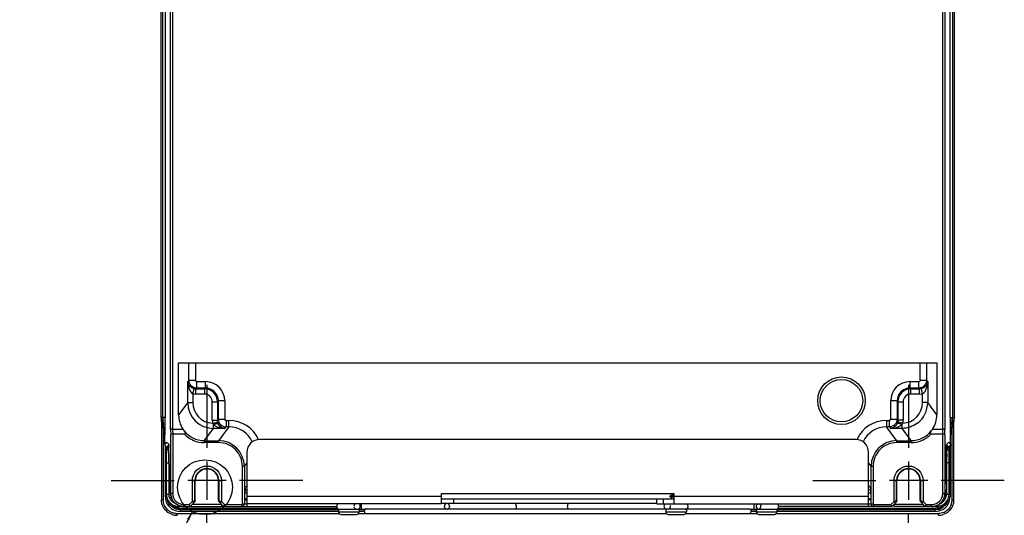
# Model space of a CAD drawing. Header units: inches. Extents: x 0 to 117, y 0 to 83.
# Tile 63 of 75: x 73.71 to 88.74, y 28.86 to 36.43. Entities that reach past the tile are written whole.
import ezdxf

# ---------------------------------------------------------------- set-up
doc = ezdxf.new("R2010")
doc.units = ezdxf.units.IN
doc.header["$LTSCALE"] = 6.431102
doc.header["$MEASUREMENT"] = 0
doc.linetypes.add('CENTER', pattern=[0.6, 0.375, -0.075, 0.075, -0.075])
doc.layers.get('0').update_dxf_attribs({"linetype": 'CONTINUOUS'})
doc.layers.add('DEFAULT_1', color=7, linetype='CENTER')
doc.styles.get("Standard").update_dxf_attribs({"font": 'txt', "width": 0.8})
doc.dimstyles.get("Standard").update_dxf_attribs({"dimtxt": 0.78125, "dimasz": 0.14, "dimexe": 0.18, "dimexo": 0.0625, "dimgap": 0.09, "dimtad": 1, "dimdec": 3, "dimzin": 4, "dimdsep": 46, "dimtxsty": 'STANDARD', "dimblk": '_FILLED', "dimblk1": '_FILLED', "dimblk2": '_FILLED', "dimcen": 0.09, "dimadec": 0, "dimazin": 0, "dimtp": 0.001, "dimtm": 0.001, "dimtfac": 1, "dimtdec": 3, "dimtofl": 0, "dimtmove": 0, "dimatfit": 3, "dimldrblk": '_FILLED', "dimfxl": 1, "dimtolj": 1, "dimtzin": 4, "dimarcsym": 0})

# ---------------------------------------------------------------- blocks, each defined once
blk = doc.blocks.new('_FILLED')
at = {"color": 0, "linetype": 'BYBLOCK'}
blk.add_solid([(0, 0), (-1, 0.14), (-1, -0.14)], dxfattribs=at)

msp = doc.modelspace()

# ---------------------------------------------------------------- linework, layer by layer
at = {"color": 7, "linetype": 'CONTINUOUS'}
for p, q in [((76.018, 30.173), (76.018, 53.612)), ((76.047, 53.605), (76.047, 30.18)), ((87.803, 30.18), (87.803, 53.605)), ((87.833, 53.612), (87.833, 30.173)), ((75.875, 30.359), (75.875, 53.426)), ((75.899, 30.359), (75.899, 53.426)), ((75.934, 53.426), (75.934, 30.359)), ((87.916, 30.359), (87.916, 53.426)), ((87.952, 53.426), (87.952, 30.359)), ((87.976, 53.426), (87.976, 30.359)), ((76.139, 31.191), (87.712, 31.191)), ((76.139, 30.397), (76.139, 31.191)), ((76.297, 30.925), (76.297, 31.191)), ((76.395, 31.191), (76.395, 30.925)), ((87.456, 30.925), (87.456, 31.191)), ((87.554, 31.191), (87.554, 30.925)), ((87.712, 31.191), (87.712, 30.397)), ((76.297, 30.925), (76.279, 30.907)), ((76.279, 30.584), (76.279, 30.907)), ((76.297, 30.925), (76.395, 30.925)), ((76.401, 30.793), (76.415, 30.807)), ((76.415, 30.905), (76.549, 30.905)), ((76.415, 30.905), (76.415, 30.807)), ((76.549, 30.807), (76.415, 30.807)), ((76.549, 30.807), (76.535, 30.793)), ((76.549, 30.807), (76.549, 30.905)), ((87.302, 30.905), (87.436, 30.905)), ((87.302, 30.905), (87.302, 30.807)), ((87.436, 30.807), (87.302, 30.807)), ((87.315, 30.793), (87.302, 30.807)), ((87.436, 30.807), (87.436, 30.905)), ((87.436, 30.807), (87.449, 30.793)), ((87.456, 30.925), (87.554, 30.925)), ((87.572, 30.907), (87.554, 30.925)), ((87.572, 30.907), (87.572, 30.584)), ((76.358, 30.72), (76.375, 30.796)), ((76.358, 30.72), (76.358, 30.584)), ((76.401, 30.793), (76.535, 30.793)), ((76.401, 30.715), (76.401, 30.793)), ((76.535, 30.715), (76.401, 30.715)), ((76.535, 30.793), (76.535, 30.715)), ((87.315, 30.793), (87.449, 30.793)), ((87.315, 30.715), (87.315, 30.793)), ((87.449, 30.715), (87.315, 30.715)), ((87.449, 30.715), (87.449, 30.793)), ((87.493, 30.72), (87.475, 30.796)), ((87.493, 30.584), (87.493, 30.72)), ((76.279, 30.584), (76.139, 30.397)), ((76.279, 30.584), (76.358, 30.584)), ((76.653, 30.597), (76.732, 30.597)), ((76.653, 30.314), (76.653, 30.597)), ((76.732, 30.597), (76.746, 30.61)), ((76.732, 30.597), (76.732, 30.314)), ((76.844, 30.61), (76.746, 30.61)), ((76.746, 30.332), (76.746, 30.61)), ((76.844, 30.61), (76.844, 30.332)), ((87.105, 30.61), (87.007, 30.61)), ((87.007, 30.332), (87.007, 30.61)), ((87.105, 30.61), (87.119, 30.597)), ((87.105, 30.61), (87.105, 30.332)), ((87.119, 30.597), (87.197, 30.597)), ((87.119, 30.314), (87.119, 30.597)), ((87.197, 30.597), (87.197, 30.314)), ((87.572, 30.584), (87.493, 30.584)), ((87.712, 30.397), (87.572, 30.584)), ((75.934, 30.359), (75.875, 30.359)), ((75.934, 30.346), (75.934, 30.359)), ((87.916, 30.359), (87.976, 30.359)), ((87.916, 30.359), (87.916, 30.346)), ((75.878, 30.289), (75.878, 29.098)), ((75.889, 30.253), (75.907, 30.258)), ((75.93, 30.109), (75.889, 30.253)), ((75.934, 30.272), (75.934, 30.296)), ((75.934, 30.249), (75.934, 30.272)), ((76.653, 30.314), (76.732, 30.314)), ((76.659, 30.27), (76.735, 30.288)), ((76.673, 30.191), (76.673, 30.249)), ((76.746, 30.332), (76.732, 30.314)), ((76.746, 30.332), (76.844, 30.332)), ((76.907, 30.214), (76.749, 30.003)), ((76.846, 30.191), (76.864, 30.214)), ((76.864, 30.313), (76.907, 30.313)), ((76.864, 30.313), (76.864, 30.214)), ((76.907, 30.214), (76.864, 30.214)), ((76.907, 30.214), (76.907, 30.313)), ((86.943, 30.313), (86.987, 30.313)), ((86.943, 30.313), (86.943, 30.214)), ((86.987, 30.214), (86.943, 30.214)), ((87.102, 30.003), (86.943, 30.214)), ((86.987, 30.214), (86.987, 30.313)), ((86.987, 30.214), (87.005, 30.191)), ((87.007, 30.332), (87.105, 30.332)), ((87.119, 30.314), (87.105, 30.332)), ((87.192, 30.27), (87.116, 30.288)), ((87.197, 30.314), (87.119, 30.314)), ((87.178, 30.249), (87.178, 30.191)), ((87.916, 30.346), (87.916, 30.32)), ((87.916, 30.272), (87.917, 30.257)), ((87.917, 30.257), (87.917, 30.249)), ((87.962, 30.253), (87.921, 30.109)), ((87.944, 30.258), (87.937, 30.211)), ((87.944, 30.258), (87.962, 30.253)), ((87.972, 29.098), (87.972, 30.289)), ((75.906, 30.184), (75.906, 29.098)), ((75.924, 30.148), (75.922, 30.157)), ((75.926, 30.132), (75.924, 30.148)), ((75.93, 30.109), (75.926, 30.132)), ((75.929, 30.109), (75.93, 30.109)), ((75.932, 30.093), (75.929, 30.093)), ((75.929, 29.947), (75.929, 30.093)), ((76.018, 30.173), (76.019, 30.094)), ((76.019, 29.195), (76.019, 30.094)), ((76.047, 30.18), (76.205, 30.18)), ((76.047, 30.18), (76.049, 30.101)), ((76.23, 30.101), (76.049, 30.101)), ((76.049, 30.101), (76.049, 29.195)), ((76.532, 30.003), (76.673, 30.191)), ((76.846, 30.191), (76.673, 30.191)), ((87.178, 30.191), (87.005, 30.191)), ((87.178, 30.191), (87.319, 30.003)), ((87.802, 30.101), (87.621, 30.101)), ((87.646, 30.18), (87.803, 30.18)), ((87.802, 30.101), (87.803, 30.18)), ((87.802, 29.195), (87.802, 30.101)), ((87.832, 30.094), (87.833, 30.173)), ((87.832, 30.094), (87.832, 29.195)), ((87.922, 30.093), (87.919, 30.093)), ((87.921, 30.109), (87.922, 30.109)), ((87.922, 29.947), (87.922, 30.093)), ((87.945, 29.098), (87.945, 30.184)), ((75.937, 29.146), (75.937, 29.92)), ((75.94, 29.912), (75.942, 29.906)), ((75.968, 29.908), (75.968, 29.909)), ((75.991, 29.918), (75.991, 29.912)), ((75.991, 29.912), (75.992, 29.904)), ((76.012, 29.25), (75.992, 29.904)), ((76.532, 30.003), (76.749, 30.003)), ((76.532, 30.003), (76.532, 29.974)), ((76.749, 29.974), (76.532, 29.974)), ((76.749, 30.003), (76.749, 29.974)), ((86.473, 30.022), (77.378, 30.022)), ((87.102, 30.003), (87.319, 30.003)), ((87.102, 29.974), (87.102, 30.003)), ((87.319, 29.974), (87.102, 29.974)), ((87.319, 29.974), (87.319, 30.003)), ((87.838, 29.251), (87.859, 29.905)), ((87.86, 29.929), (87.863, 29.934)), ((87.861, 29.932), (87.861, 29.933)), ((87.863, 29.934), (87.864, 29.935)), ((87.877, 29.918), (87.88, 29.914)), ((87.883, 29.908), (87.88, 29.899)), ((87.883, 29.909), (87.883, 29.908)), ((87.914, 29.92), (87.914, 29.146)), ((87.918, 29.931), (87.918, 29.931)), ((75.946, 29.891), (75.947, 29.888)), ((75.948, 29.874), (75.948, 29.868)), ((75.948, 29.868), (75.948, 29.861)), ((75.948, 29.861), (75.949, 29.852)), ((75.949, 29.852), (75.949, 29.838)), ((75.949, 29.838), (75.949, 29.822)), ((75.949, 29.822), (75.95, 29.791)), ((75.95, 29.791), (75.951, 29.755)), ((75.951, 29.755), (75.951, 29.715)), ((75.993, 29.859), (75.984, 29.859)), ((75.992, 29.9), (75.992, 29.901)), ((77.181, 29.825), (77.181, 29.039)), ((86.668, 28.998), (86.669, 29.825)), ((87.867, 29.859), (87.858, 29.859)), ((87.859, 29.9), (87.859, 29.901)), ((87.9, 29.781), (87.901, 29.806)), ((87.9, 29.744), (87.9, 29.781)), ((87.901, 29.828), (87.902, 29.841)), ((87.901, 29.806), (87.901, 29.828)), ((87.902, 29.852), (87.903, 29.862)), ((87.902, 29.841), (87.902, 29.852)), ((87.904, 29.888), (87.905, 29.891)), ((87.905, 29.891), (87.907, 29.899)), ((75.951, 29.715), (75.951, 29.672)), ((75.951, 29.672), (75.952, 29.187)), ((75.991, 29.662), (75.999, 29.662)), ((75.991, 29.662), (75.992, 29.184)), ((76.571, 29.684), (76.571, 29.1)), ((77.143, 29.61), (77.113, 29.61)), ((77.113, 29.036), (77.113, 29.61)), ((77.143, 29.61), (77.181, 29.661)), ((77.143, 29.61), (77.143, 29.033)), ((86.669, 29.661), (86.708, 29.61)), ((86.738, 29.61), (86.708, 29.61)), ((86.708, 29.033), (86.708, 29.61)), ((86.738, 29.61), (86.738, 29.036)), ((87.28, 29.684), (87.28, 29.1)), ((87.851, 29.662), (87.86, 29.662)), ((87.86, 29.662), (87.859, 29.184)), ((87.898, 29.187), (87.9, 29.702)), ((87.9, 29.702), (87.9, 29.744)), ((76.863, 29.392), (76.279, 29.392)), ((76.349, 29.074), (76.349, 29.394)), ((76.349, 29.394), (76.389, 29.394)), ((76.394, 29.392), (76.389, 29.394)), ((76.389, 29.084), (76.389, 29.394)), ((76.394, 29.089), (76.394, 29.392)), ((76.753, 29.394), (76.748, 29.392)), ((76.748, 29.089), (76.748, 29.392)), ((76.753, 29.394), (76.793, 29.394)), ((76.753, 29.394), (76.753, 29.084)), ((76.793, 29.394), (76.793, 29.074)), ((87.572, 29.392), (86.987, 29.392)), ((87.058, 29.074), (87.058, 29.394)), ((87.058, 29.394), (87.097, 29.394)), ((87.103, 29.392), (87.097, 29.394)), ((87.097, 29.084), (87.097, 29.394)), ((87.103, 29.089), (87.103, 29.392)), ((87.462, 29.394), (87.457, 29.392)), ((87.457, 29.089), (87.457, 29.392)), ((87.462, 29.394), (87.502, 29.394)), ((87.462, 29.394), (87.462, 29.084)), ((87.501, 29.394), (87.501, 29.074)), ((76.012, 29.25), (76.012, 29.251)), ((76.048, 29.195), (76.019, 29.195)), ((77.148, 29.108), (77.148, 29.203)), ((77.181, 29.203), (77.148, 29.203)), ((77.181, 29.156), (80.154, 29.156)), ((80.154, 29.195), (83.697, 29.195)), ((80.154, 29.038), (80.154, 29.195)), ((83.655, 29.166), (83.641, 29.157)), ((83.663, 29.17), (83.655, 29.166)), ((83.661, 29.197), (83.661, 29.17)), ((83.661, 29.156), (83.673, 29.158)), ((83.67, 29.173), (83.676, 29.175)), ((83.672, 29.164), (83.696, 29.167)), ((83.673, 29.158), (83.696, 29.161)), ((83.676, 29.175), (83.684, 29.176)), ((83.684, 29.176), (83.697, 29.179)), ((83.697, 29.195), (83.697, 29.038)), ((83.697, 29.156), (86.669, 29.156)), ((86.703, 29.203), (86.669, 29.203)), ((86.703, 29.203), (86.703, 29.108)), ((87.832, 29.195), (87.802, 29.195)), ((87.838, 29.25), (87.838, 29.251)), ((75.878, 29.098), (75.906, 29.098)), ((75.937, 29.146), (75.957, 29.146)), ((76.02, 29.145), (76.022, 29.14)), ((76.02, 29.145), (76.02, 29.145)), ((76.021, 29.144), (76.02, 29.144)), ((76.021, 29.141), (76.021, 29.142)), ((76.022, 29.14), (76.021, 29.141)), ((76.142, 29.011), (76.142, 28.998)), ((76.216, 29.028), (76.303, 29.028)), ((76.216, 29.028), (76.216, 28.998)), ((76.349, 29.074), (76.303, 29.028)), ((76.303, 29.028), (76.315, 28.998)), ((76.315, 28.998), (76.385, 29.068)), ((76.349, 29.074), (76.37, 29.053)), ((76.351, 29.034), (76.791, 29.034)), ((76.757, 29.068), (76.827, 28.998)), ((76.793, 29.074), (76.772, 29.053)), ((76.839, 29.028), (76.793, 29.074)), ((76.797, 28.998), (76.797, 29.028)), ((76.839, 29.028), (76.827, 28.998)), ((76.839, 29.028), (77.104, 29.028)), ((77.104, 28.998), (77.104, 29.028)), ((77.164, 29.106), (77.148, 29.106)), ((77.164, 29.117), (77.181, 29.117)), ((80.154, 29.038), (77.181, 29.038)), ((77.182, 29.037), (77.182, 28.999)), ((78.926, 29.038), (78.926, 28.956)), ((80.154, 29.117), (83.697, 29.117)), ((80.154, 29.046), (83.437, 29.046)), ((80.335, 29.117), (80.335, 29.046)), ((83.436, 29.038), (83.436, 29.117)), ((83.436, 29.038), (86.669, 29.038)), ((83.535, 29.117), (83.535, 29.038)), ((83.641, 29.147), (83.653, 29.14)), ((83.653, 29.14), (83.663, 29.134)), ((83.661, 29.134), (83.661, 29.117)), ((84.925, 28.955), (84.925, 29.035)), ((86.669, 29.117), (86.687, 29.117)), ((86.697, 29.098), (86.706, 29.097)), ((86.747, 29.028), (87.012, 29.028)), ((86.747, 29.028), (86.747, 28.999)), ((87.058, 29.074), (87.012, 29.028)), ((87.024, 28.998), (87.012, 29.028)), ((87.024, 28.998), (87.094, 29.068)), ((87.053, 29.028), (87.053, 28.999)), ((87.058, 29.074), (87.079, 29.053)), ((87.06, 29.034), (87.5, 29.034)), ((87.466, 29.068), (87.536, 28.998)), ((87.501, 29.074), (87.481, 29.053)), ((87.548, 29.028), (87.501, 29.074)), ((87.548, 29.028), (87.536, 28.998)), ((87.548, 29.028), (87.635, 29.028)), ((87.635, 28.998), (87.635, 29.028)), ((87.709, 28.998), (87.709, 29.011)), ((87.894, 29.146), (87.914, 29.146)), ((87.945, 29.098), (87.972, 29.098)), ((76.116, 28.89), (78.589, 28.89)), ((76.116, 28.89), (76.116, 28.863)), ((76.211, 28.998), (76.142, 28.998)), ((76.163, 28.949), (76.191, 28.953)), ((76.163, 28.949), (78.579, 28.949)), ((76.163, 28.949), (76.163, 28.922)), ((78.579, 28.922), (76.163, 28.922)), ((76.191, 28.973), (78.561, 28.973)), ((76.191, 28.973), (76.191, 28.953)), ((78.579, 28.953), (76.191, 28.953)), ((76.216, 28.998), (78.552, 28.998)), ((78.579, 28.955), (78.988, 28.955)), ((78.579, 28.955), (78.579, 28.916)), ((78.579, 28.916), (78.893, 28.916)), ((78.618, 28.876), (78.855, 28.876)), ((78.884, 28.89), (83.584, 28.89)), ((78.894, 28.955), (78.894, 28.916)), ((78.926, 28.953), (78.894, 28.953)), ((78.894, 28.949), (78.982, 28.949)), ((78.973, 28.922), (78.894, 28.922)), ((79.008, 28.961), (80.217, 28.961)), ((80.262, 28.955), (80.255, 28.955)), ((80.291, 28.961), (83.559, 28.961)), ((83.889, 28.955), (83.574, 28.955)), ((83.574, 28.955), (83.574, 28.916)), ((83.574, 28.916), (83.888, 28.916)), ((83.613, 28.876), (83.85, 28.876)), ((83.88, 28.89), (84.966, 28.89)), ((83.889, 28.955), (83.889, 28.916)), ((83.893, 28.961), (84.843, 28.961)), ((84.862, 28.955), (85.272, 28.955)), ((84.869, 28.949), (84.957, 28.949)), ((84.957, 28.922), (84.878, 28.922)), ((84.957, 28.953), (84.925, 28.953)), ((84.957, 28.955), (84.957, 28.916)), ((84.957, 28.916), (85.271, 28.916)), ((84.996, 28.876), (85.233, 28.876)), ((85.262, 28.89), (87.735, 28.89)), ((85.272, 28.955), (85.272, 28.916)), ((87.66, 28.953), (85.272, 28.953)), ((85.272, 28.949), (87.688, 28.949)), ((87.688, 28.922), (85.272, 28.922)), ((85.29, 28.973), (87.66, 28.973)), ((87.024, 28.998), (85.299, 28.998)), ((87.635, 28.998), (87.053, 28.998)), ((87.709, 28.998), (87.643, 28.998)), ((87.66, 28.953), (87.66, 28.973)), ((87.66, 28.953), (87.688, 28.949)), ((87.688, 28.922), (87.688, 28.949)), ((87.735, 28.863), (87.735, 28.89))]:
    msp.add_line(p, q, dxfattribs=at)
for points in [[(75.933, 29.931), (75.933, 29.931), (75.934, 29.927), (75.936, 29.922), (75.938, 29.918), (75.94, 29.912)], [(75.942, 29.906), (75.944, 29.899), (75.946, 29.891)], [(75.986, 29.936), (75.985, 29.937), (75.985, 29.937), (75.987, 29.934), (75.991, 29.929)], [(75.99, 29.933), (75.99, 29.933), (75.99, 29.933), (75.99, 29.933), (75.99, 29.932), (75.99, 29.931), (75.99, 29.93), (75.991, 29.928), (75.991, 29.926), (75.991, 29.924), (75.991, 29.921), (75.991, 29.918)], [(87.859, 29.905), (87.859, 29.914), (87.86, 29.917), (87.86, 29.921), (87.86, 29.924), (87.86, 29.926), (87.86, 29.929), (87.86, 29.93), (87.861, 29.932)], [(87.907, 29.899), (87.909, 29.906), (87.911, 29.912), (87.913, 29.918), (87.915, 29.922), (87.916, 29.927)], [(75.946, 29.89), (75.946, 29.889), (75.946, 29.889), (75.947, 29.887), (75.947, 29.886), (75.947, 29.884), (75.947, 29.882), (75.947, 29.879), (75.947, 29.877), (75.948, 29.874)], [(87.903, 29.862), (87.903, 29.87), (87.903, 29.874), (87.903, 29.877), (87.904, 29.88), (87.904, 29.883), (87.904, 29.885), (87.904, 29.887), (87.904, 29.888), (87.904, 29.889), (87.904, 29.89)]]:
    msp.add_lwpolyline(points, dxfattribs=at)
for centre, radius in [((86.256, 30.613), 0.363), ((86.256, 30.613), 0.324), ((76.542, 29.292), 0.419)]:
    msp.add_circle(centre, radius, dxfattribs=at)
for centre, radius, start, end in [((76.549, 30.61), 0.295, 0.0021, 89.9992), ((76.549, 30.61), 0.197, 359.9706, 90.0294), ((87.302, 30.61), 0.295, 90.0021, 179.9993), ((87.302, 30.61), 0.197, 89.9706, 180.0294), ((76.401, 30.912), 0.197, 257.2856, 269.9882), ((76.402, 30.916), 0.123, 253.2053, 257.2855), ((76.535, 30.597), 0.197, 0.0205, 89.9795), ((76.535, 30.597), 0.118, 359.9915, 90.0096), ((87.315, 30.597), 0.197, 90.0205, 179.9795), ((87.315, 30.597), 0.118, 89.9915, 180.0096), ((87.449, 30.912), 0.197, 270.0188, 282.7068), ((76.673, 30.584), 0.394, 180.0058, 269.985), ((76.673, 30.584), 0.315, 179.9789, 267.4097), ((87.178, 30.584), 0.315, 272.5903, 0.0223), ((87.178, 30.584), 0.394, 306.8668, 0.0004), ((76.266, 30.359), 0.394, 180.0012, 195.5886), ((76.27, 30.359), 0.395, 180.0322, 195.5656), ((76.531, 30.358), 0.632, 179.9668, 182.1003), ((111.75, 30.351), 23.832, 179.9812, 180.2454), ((87.322, 30.358), 0.63, 357.8938, 0.0412), ((87.581, 30.359), 0.395, 344.435, 359.9673), ((87.585, 30.359), 0.394, 344.4114, 359.9977), ((76.536, 30.357), 0.638, 182.0112, 188.04), ((76.508, 30.354), 0.609, 188.118, 189.1296), ((52.329, 30.354), 23.606, 359.8576, 359.9788), ((56.395, 30.358), 19.54, 359.5451, 359.6789), ((76.851, 30.314), 0.198, 180.0184, 193.0062), ((76.8, 30.393), 0.193, 240.852, 243.1398), ((76.863, 30.332), 0.118, 180.0732, 269.9557), ((76.907, 29.821), 0.492, 24.0091, 89.9966), ((76.907, 29.821), 0.393, 24.7728, 90.0241), ((86.943, 29.821), 0.492, 90.0035, 155.9903), ((86.943, 29.821), 0.393, 89.9759, 155.2272), ((87, 30.314), 0.198, 346.9929, 359.9818), ((106.704, 30.344), 18.788, 180.0732, 180.2209), ((108.181, 30.363), 20.265, 180.3239, 180.4614), ((107.581, 27.086), 19.891, 170.9613, 171.1214), ((87.339, 30.355), 0.613, 350.881, 351.8814), ((87.314, 30.357), 0.638, 351.955, 357.9788), ((75.87, 30.093), 0.0593, 0.0362, 15.5631), ((75.872, 30.093), 0.0593, 0.0339, 15.55), ((65.992, 30.278), 9.942, 359.2323, 359.5682), ((76.532, 30.397), 0.393, 217.4774, 270.0159), ((87.319, 30.397), 0.393, 269.9836, 322.5441), ((87.978, 30.093), 0.0594, 164.4512, 179.9643), ((87.981, 30.093), 0.0593, 164.4371, 179.964), ((75.969, 29.947), 0.0395, 258.5838, 268.3243), ((75.807, 29.836), 0.176, 22.5101, 23.9958), ((76.028, 29.942), 0.0388, 179.48, 188.7156), ((76.749, 29.61), 0.394, 359.9952, 89.9922), ((76.749, 29.61), 0.364, 359.9746, 90.0053), ((77.378, 29.825), 0.197, 90, 180), ((86.473, 29.825), 0.197, 0, 90), ((87.102, 29.61), 0.394, 90.0079, 180.0048), ((87.102, 29.61), 0.364, 89.9942, 180.0264), ((89.363, 29.854), 1.505, 177.9077, 178.2084), ((87.822, 29.942), 0.0393, 351.3206, 0.4172), ((87.78, 29.851), 0.117, 29.3931, 32.1305), ((87.882, 29.947), 0.0395, 271.6772, 281.4052), ((75.983, 29.898), 0.038, 195.2509, 217.7282), ((72.656, 29.678), 3.335, 1.3447, 2.0208), ((70.537, 29.628), 5.453, 0.6201, 1.3504), ((92.154, 29.66), 4.294, 178.7183, 179.6448), ((90.538, 29.695), 2.677, 177.8491, 178.6934), ((88.433, 29.708), 0.586, 164.3918, 165.0575), ((87.866, 29.899), 0.0402, 271.1776, 280.2836), ((88.151, 29.795), 0.29, 159.9865, 161.0487), ((88.11, 29.81), 0.248, 158.8064, 159.9882), ((69.324, 29.612), 6.667, 0.4315, 0.6442), ((95.196, 29.635), 7.336, 179.5934, 179.7859), ((76.571, 29.394), 0.182, 0.0019, 179.9978), ((76.571, 29.392), 0.177, 0.006, 179.994), ((87.28, 29.394), 0.182, 0.0019, 179.9978), ((87.28, 29.392), 0.177, 0.006, 179.994), ((76.142, 29.188), 0.19, 180.1612, 240.0187), ((76.157, 29.187), 0.165, 180.9661, 187.9151), ((74.283, 29.195), 1.73, 1.3033, 1.8553), ((73.165, 29.171), 2.848, 0.4929, 1.2873), ((76.218, 29.197), 0.204, 180.5275, 194.6095), ((76.215, 29.195), 0.196, 180.0161, 186.0355), ((76.217, 29.196), 0.198, 186.0572, 203.9285), ((76.216, 29.195), 0.167, 180.0401, 270.0291), ((80.119, 29.203), 2.971, 179.7965, 179.9991), ((77.19, 29.282), 0.0394, 180.034, 257.8964), ((83.728, 28.757), 0.411, 98.3493, 99.4217), ((83.752, 28.599), 0.571, 98.019, 98.3836), ((84.095, 29.205), 2.607, 359.9695, 0.8241), ((87.635, 29.195), 0.167, 269.9718, 359.9586), ((87.633, 29.197), 0.205, 346.6421, 359.4698), ((87.7, 29.187), 0.16, 351.8354, 358.9276), ((87.86, 29.627), 0.443, 269.9032, 270.8619), ((87.861, 29.583), 0.399, 270.8569, 271.8612), ((87.712, 29.188), 0.187, 358.1898, 359.8914), ((76.141, 29.184), 0.15, 209.9906, 217.5545), ((76.143, 29.186), 0.152, 217.5759, 232.2587), ((76.191, 29.151), 0.198, 216.2848, 228.0857), ((76.19, 29.152), 0.178, 234.1812, 252.0931), ((76.447, 28.711), 0.376, 104.0993, 105.1297), ((76.682, 28.66), 0.429, 74.9733, 75.9268), ((77.104, 29.038), 0.0394, 270, 358.6875), ((77.104, 29.038), 0.00984, 270, 346.9456), ((77.164, 29.097), 0.0197, 90, 144.6537), ((78.597, 29), 0.0453, 124.3012, 270), ((78.87, 29), 0.0519, 163.8876, 179.998), ((78.863, 29.003), 0.0444, 140.8468, 146.727), ((78.862, 29.004), 0.0428, 134.7695, 140.8558), ((83.592, 29), 0.0453, 124.3012, 270), ((83.602, 29.003), 0.0442, 32.1049, 46.3624), ((83.597, 29), 0.0495, 341.2473, 16.7875), ((83.871, 29), 0.0453, 270, 55.6988), ((85.006, 29), 0.052, 174.498, 179.9891), ((84.978, 29), 0.0463, 331.2721, 5.9518), ((85.254, 29), 0.0453, 270, 55.6988), ((86.707, 25.982), 3.115, 90.4964, 90.6178), ((86.695, 27.619), 1.478, 89.912, 90.5576), ((86.687, 29.097), 0.0197, 31.2505, 90), ((86.747, 29.038), 0.0394, 181.3127, 270), ((86.747, 29.038), 0.00984, 193.0681, 270), ((87.156, 28.711), 0.376, 104.0993, 105.1297), ((87.39, 28.66), 0.429, 74.9733, 75.9268), ((87.64, 29.195), 0.197, 270.0137, 344.7006), ((87.635, 29.197), 0.198, 276.0576, 293.9245), ((87.66, 29.151), 0.198, 270.0494, 323.7059), ((87.709, 29.188), 0.189, 270.0411, 329.8573), ((87.66, 29.152), 0.178, 287.9388, 305.8163), ((87.711, 29.181), 0.146, 292.3271, 300.0174), ((87.709, 29.184), 0.15, 300.0158, 330.2058), ((87.636, 29.196), 0.201, 344.7215, 346.6072), ((87.736, 29.099), 0.209, 335.9914, 353.8062), ((87.738, 29.098), 0.206, 353.8291, 359.9864), ((87.736, 29.099), 0.237, 335.9905, 353.9085), ((87.738, 29.098), 0.234, 353.9323, 359.9728), ((76.116, 29.103), 0.24, 252.1072, 263.9851), ((76.116, 29.101), 0.238, 263.9765, 269.9737), ((76.116, 29.101), 0.211, 263.8879, 269.9876), ((76.163, 29.151), 0.201, 258.0993, 269.9811), ((76.191, 29.154), 0.2, 252.1018, 269.9282), ((76.191, 29.154), 0.181, 252.1317, 263.8983), ((76.191, 29.152), 0.179, 263.8886, 269.9876), ((76.211, 29.195), 0.196, 263.82, 269.9865), ((76.216, 29.193), 0.194, 268.4497, 270.0094), ((78.618, 28.916), 0.0394, 180, 270), ((78.855, 28.916), 0.0394, 270, 360), ((78.87, 28.997), 0.0423, 287.4467, 301.1043), ((78.866, 29), 0.0469, 350.2912, 359.949), ((79.008, 28.926), 0.0354, 123.5573, 270), ((80.252, 29), 0.0543, 180.1998, 188.4036), ((80.236, 28.99), 0.0348, 235.6561, 245.5361), ((80.234, 28.988), 0.0331, 283.1, 294.6203), ((80.234, 28.99), 0.0349, 294.599, 305.4101), ((83.614, 28.916), 0.0394, 180, 270), ((83.602, 28.998), 0.0435, 312.4744, 322.5472), ((83.601, 28.998), 0.045, 322.5277, 332.3663), ((83.599, 29), 0.0476, 332.4194, 341.2793), ((83.85, 28.916), 0.0394, 270, 360), ((84.843, 28.926), 0.0354, 270, 56.4427), ((84.996, 28.916), 0.0394, 180, 270), ((84.981, 28.997), 0.0423, 290.8004, 311.3638), ((84.979, 28.999), 0.0446, 311.346, 331.2056), ((85.232, 28.916), 0.0394, 270, 360), ((87.635, 29.194), 0.196, 270.0028, 276.0335), ((87.66, 29.152), 0.179, 270.0126, 276.1287), ((87.66, 29.154), 0.181, 276.119, 287.9001), ((87.688, 29.151), 0.201, 270.0193, 281.9369), ((87.689, 29.148), 0.199, 281.9369, 305.829), ((87.735, 29.103), 0.24, 270.0741, 287.9003)]:
    msp.add_arc(centre, radius, start, end, dxfattribs=at)
for centre, major_axis, start_param, end_param in [((76.533, 30.398), (0.236, 0.315), -4.068516, -3.482552), ((87.318, 30.398), (-0.236, 0.315), -2.800633, -2.214669)]:
    msp.add_ellipse(centre, major_axis=major_axis, ratio=0.999049, start_param=start_param, end_param=end_param, dxfattribs=at)
for points, knots in [([(76.367, 30.799), (76.34, 30.807), (76.296, 30.838), (76.28, 30.887), (76.279, 30.907)], [0, 0, 0, 0, 0.576534, 1, 1, 1, 1]), ([(76.279, 30.907), (76.28, 30.873), (76.289, 30.805), (76.326, 30.734), (76.358, 30.72)], [0, 0, 0, 0, 0.494114, 1, 1, 1, 1]), ([(76.415, 30.905), (76.41, 30.905), (76.4, 30.905), (76.398, 30.918), (76.401, 30.921)], [0, 0, 0, 0, 0.542925, 1, 1, 1, 1]), ([(87.456, 30.925), (87.456, 30.92), (87.455, 30.91), (87.443, 30.908), (87.44, 30.911)], [0, 0, 0, 0, 0.542896, 1, 1, 1, 1]), ([(87.572, 30.907), (87.571, 30.886), (87.553, 30.834), (87.505, 30.803), (87.475, 30.796)], [0, 0, 0, 0, 0.418212, 1, 1, 1, 1]), ([(87.493, 30.72), (87.525, 30.734), (87.562, 30.805), (87.571, 30.873), (87.572, 30.907)], [0, 0, 0, 0, 0.505886, 1, 1, 1, 1]), ([(75.934, 30.249), (75.934, 30.252), (75.921, 30.255), (75.913, 30.257), (75.907, 30.257)], [0, 0, 0, 0, 0.31355, 1, 1, 1, 1]), ([(76.673, 30.249), (76.688, 30.256), (76.707, 30.262), (76.739, 30.269), (76.744, 30.263)], [0, 0, 0, 0, 0.670457, 1, 1, 1, 1]), ([(76.846, 30.191), (76.837, 30.191), (76.795, 30.199), (76.758, 30.232), (76.744, 30.263)], [0, 0, 0, 0, 0.214778, 1, 1, 1, 1]), ([(76.864, 30.313), (76.859, 30.313), (76.849, 30.313), (76.847, 30.325), (76.85, 30.328)], [0, 0, 0, 0, 0.542868, 1, 1, 1, 1]), ([(87.007, 30.332), (87.007, 30.328), (87.007, 30.317), (86.994, 30.316), (86.991, 30.318)], [0, 0, 0, 0, 0.542953, 1, 1, 1, 1]), ([(87.107, 30.263), (87.101, 30.25), (87.077, 30.214), (87.034, 30.192), (87.005, 30.191)], [0, 0, 0, 0, 0.315293, 1, 1, 1, 1]), ([(87.178, 30.249), (87.163, 30.256), (87.143, 30.262), (87.112, 30.269), (87.107, 30.263)], [0, 0, 0, 0, 0.670604, 1, 1, 1, 1]), ([(87.116, 30.288), (87.115, 30.286), (87.114, 30.282), (87.113, 30.278), (87.113, 30.276)], [0, 0, 0, 0, 0.50174, 1, 1, 1, 1]), ([(87.917, 30.249), (87.917, 30.252), (87.929, 30.255), (87.938, 30.257), (87.944, 30.257)], [0, 0, 0, 0, 0.313508, 1, 1, 1, 1]), ([(75.932, 30.093), (75.934, 30.093), (75.931, 30.103), (75.933, 30.112), (75.933, 30.129), (75.933, 30.139), (75.933, 30.145)], [0, 0, 0, 0, 0.117412, 0.371588, 0.674761, 1, 1, 1, 1]), ([(76.047, 30.18), (76.04, 30.179), (76.032, 30.178), (76.018, 30.176), (76.018, 30.173)], [0, 0, 0, 0, 0.674158, 1, 1, 1, 1]), ([(76.049, 30.101), (76.042, 30.101), (76.033, 30.1), (76.019, 30.097), (76.019, 30.094)], [0, 0, 0, 0, 0.674187, 1, 1, 1, 1]), ([(76.23, 30.101), (76.236, 30.101), (76.248, 30.111), (76.238, 30.128), (76.23, 30.143), (76.223, 30.153), (76.22, 30.157)], [0, 0, 0, 0, 0.240176, 0.494278, 0.745338, 1, 1, 1, 1]), ([(76.23, 30.101), (76.269, 30.061), (76.364, 29.996), (76.476, 29.974), (76.532, 29.974)], [0, 0, 0, 0, 0.5, 1, 1, 1, 1]), ([(87.319, 29.974), (87.374, 29.974), (87.487, 29.996), (87.582, 30.061), (87.621, 30.101)], [0, 0, 0, 0, 0.5, 1, 1, 1, 1]), ([(87.631, 30.157), (87.627, 30.153), (87.62, 30.143), (87.613, 30.128), (87.602, 30.111), (87.615, 30.101), (87.621, 30.101)], [0, 0, 0, 0, 0.251987, 0.500469, 0.750372, 1, 1, 1, 1]), ([(87.832, 30.094), (87.831, 30.097), (87.818, 30.1), (87.809, 30.101), (87.802, 30.101)], [0, 0, 0, 0, 0.325827, 1, 1, 1, 1]), ([(87.833, 30.173), (87.833, 30.176), (87.819, 30.178), (87.81, 30.179), (87.803, 30.18)], [0, 0, 0, 0, 0.325859, 1, 1, 1, 1]), ([(87.917, 30.2), (87.917, 30.18), (87.918, 30.144), (87.917, 30.108), (87.919, 30.093)], [0, 0, 0, 0, 0.569082, 1, 1, 1, 1]), ([(87.928, 30.156), (87.926, 30.144), (87.924, 30.128), (87.922, 30.112), (87.921, 30.109)], [0, 0, 0, 0, 0.803044, 1, 1, 1, 1]), ([(75.949, 29.971), (75.947, 29.97), (75.939, 29.963), (75.933, 29.954), (75.929, 29.947)], [0, 0, 0, 0, 0.196181, 1, 1, 1, 1]), ([(75.956, 29.973), (75.955, 29.973), (75.952, 29.972), (75.95, 29.971), (75.949, 29.971)], [0, 0, 0, 0, 0.484208, 1, 1, 1, 1]), ([(75.968, 29.909), (75.969, 29.911), (75.971, 29.914), (75.973, 29.917), (75.974, 29.918)], [0, 0, 0, 0, 0.521389, 1, 1, 1, 1]), ([(75.974, 29.918), (75.975, 29.92), (75.977, 29.923), (75.98, 29.925), (75.981, 29.926)], [0, 0, 0, 0, 0.525923, 1, 1, 1, 1]), ([(75.981, 29.926), (75.982, 29.927), (75.985, 29.93), (75.988, 29.931), (75.989, 29.932)], [0, 0, 0, 0, 0.530199, 1, 1, 1, 1]), ([(75.992, 29.901), (75.992, 29.906), (75.991, 29.919), (75.991, 29.933), (75.989, 29.941)], [0, 0, 0, 0, 0.366822, 1, 1, 1, 1]), ([(87.862, 29.942), (87.861, 29.941), (87.86, 29.93), (87.86, 29.919), (87.859, 29.909)], [0, 0, 0, 0, 0.104133, 1, 1, 1, 1]), ([(87.922, 29.947), (87.916, 29.958), (87.898, 29.985), (87.874, 29.963), (87.868, 29.953)], [0, 0, 0, 0, 0.530462, 1, 1, 1, 1]), ([(75.984, 29.859), (75.983, 29.864), (75.978, 29.879), (75.974, 29.893), (75.969, 29.904)], [0, 0, 0, 0, 0.286644, 1, 1, 1, 1]), ([(75.988, 29.796), (75.988, 29.81), (75.986, 29.831), (75.986, 29.853), (75.984, 29.859)], [0, 0, 0, 0, 0.68237, 1, 1, 1, 1]), ([(87.863, 29.796), (87.863, 29.81), (87.865, 29.831), (87.865, 29.853), (87.867, 29.859)], [0, 0, 0, 0, 0.682778, 1, 1, 1, 1]), ([(75.951, 29.666), (75.951, 29.665), (75.957, 29.664), (75.968, 29.662), (75.981, 29.662), (75.991, 29.662)], [0, 0, 0, 0, 0.082451, 0.298861, 1, 1, 1, 1]), ([(76.349, 29.394), (76.349, 29.45), (76.397, 29.568), (76.571, 29.639), (76.745, 29.568), (76.793, 29.45), (76.793, 29.394)], [0, 0, 0, 0, 0.249972, 0.499993, 0.750021, 1, 1, 1, 1]), ([(87.058, 29.394), (87.058, 29.45), (87.106, 29.568), (87.28, 29.639), (87.453, 29.568), (87.501, 29.45), (87.501, 29.394)], [0, 0, 0, 0, 0.249972, 0.499993, 0.750021, 1, 1, 1, 1]), ([(87.899, 29.666), (87.899, 29.665), (87.894, 29.664), (87.883, 29.662), (87.87, 29.662), (87.86, 29.662)], [0, 0, 0, 0, 0.089817, 0.297426, 1, 1, 1, 1]), ([(77.181, 29.336), (77.18, 29.325), (77.179, 29.31), (77.163, 29.296), (77.155, 29.288), (77.15, 29.282)], [0, 0, 0, 0, 0.480947, 0.654677, 1, 1, 1, 1]), ([(86.701, 29.282), (86.695, 29.288), (86.688, 29.296), (86.671, 29.31), (86.671, 29.325), (86.669, 29.336)], [0, 0, 0, 0, 0.345313, 0.519053, 1, 1, 1, 1]), ([(75.952, 29.187), (75.952, 29.186), (75.958, 29.186), (75.969, 29.184), (75.983, 29.184), (75.992, 29.184)], [0, 0, 0, 0, 0.089854, 0.29741, 1, 1, 1, 1]), ([(77.149, 29.271), (77.149, 29.267), (77.148, 29.248), (77.148, 29.229), (77.148, 29.214)], [0, 0, 0, 0, 0.187789, 1, 1, 1, 1]), ([(77.15, 29.282), (77.149, 29.281), (77.15, 29.277), (77.149, 29.274), (77.149, 29.271)], [0, 0, 0, 0, 0.280542, 1, 1, 1, 1]), ([(83.639, 29.155), (83.639, 29.155), (83.639, 29.156), (83.639, 29.156), (83.64, 29.156)], [0, 0, 0, 0, 0.442641, 1, 1, 1, 1]), ([(83.639, 29.149), (83.639, 29.151), (83.65, 29.154), (83.656, 29.155), (83.661, 29.156)], [0, 0, 0, 0, 0.285622, 1, 1, 1, 1]), ([(83.641, 29.157), (83.641, 29.157), (83.648, 29.16), (83.655, 29.161), (83.661, 29.162)], [0, 0, 0, 0, 0.152829, 1, 1, 1, 1]), ([(83.662, 29.167), (83.662, 29.167), (83.661, 29.167), (83.661, 29.168), (83.661, 29.168)], [0, 0, 0, 0, 0.547159, 1, 1, 1, 1]), ([(83.663, 29.17), (83.664, 29.171), (83.666, 29.172), (83.668, 29.173), (83.67, 29.173)], [0, 0, 0, 0, 0.42405, 1, 1, 1, 1]), ([(86.701, 29.282), (86.701, 29.277), (86.698, 29.26), (86.682, 29.246), (86.67, 29.244)], [0, 0, 0, 0, 0.273332, 1, 1, 1, 1]), ([(86.702, 29.242), (86.702, 29.247), (86.702, 29.26), (86.702, 29.273), (86.701, 29.281)], [0, 0, 0, 0, 0.365462, 1, 1, 1, 1]), ([(87.838, 29.251), (87.838, 29.247), (87.838, 29.229), (87.837, 29.21), (87.837, 29.195)], [0, 0, 0, 0, 0.218201, 1, 1, 1, 1]), ([(87.874, 29.184), (87.879, 29.184), (87.885, 29.186), (87.898, 29.185), (87.898, 29.187)], [0, 0, 0, 0, 0.697772, 1, 1, 1, 1]), ([(75.937, 29.146), (75.937, 29.107), (75.958, 29.029), (76.016, 28.971), (76.049, 28.952)], [0, 0, 0, 0, 0.500012, 1, 1, 1, 1]), ([(76.389, 29.084), (76.386, 29.082), (76.374, 29.082), (76.364, 29.078), (76.356, 29.076)], [0, 0, 0, 0, 0.298097, 1, 1, 1, 1]), ([(76.753, 29.084), (76.754, 29.084), (76.766, 29.082), (76.776, 29.079), (76.786, 29.076)], [0, 0, 0, 0, 0.083084, 1, 1, 1, 1]), ([(77.143, 29.033), (77.141, 29.031), (77.129, 29.037), (77.12, 29.035), (77.113, 29.036)], [0, 0, 0, 0, 0.295884, 1, 1, 1, 1]), ([(77.144, 29.037), (77.145, 29.036), (77.156, 29.036), (77.166, 29.036), (77.176, 29.037)], [0, 0, 0, 0, 0.120837, 1, 1, 1, 1]), ([(77.145, 29.097), (77.145, 29.098), (77.149, 29.097), (77.158, 29.099), (77.169, 29.098), (77.177, 29.097)], [0, 0, 0, 0, 0.073318, 0.28275, 1, 1, 1, 1]), ([(80.198, 29), (80.198, 29.012), (80.204, 29.034), (80.225, 29.046), (80.235, 29.046)], [0, 0, 0, 0, 0.533795, 1, 1, 1, 1]), ([(80.235, 29.046), (80.251, 29.046), (80.283, 29.013), (80.269, 28.972), (80.254, 28.961)], [0, 0, 0, 0, 0.477586, 1, 1, 1, 1]), ([(81.296, 29), (81.296, 29.012), (81.29, 29.034), (81.268, 29.046), (81.259, 29.046)], [0, 0, 0, 0, 0.533935, 1, 1, 1, 1]), ([(82.108, 29.046), (82.098, 29.046), (82.077, 29.034), (82.071, 29.012), (82.071, 29)], [0, 0, 0, 0, 0.466061, 1, 1, 1, 1]), ([(83.641, 29.147), (83.64, 29.147), (83.639, 29.148), (83.639, 29.149), (83.639, 29.149)], [0, 0, 0, 0, 0.597839, 1, 1, 1, 1]), ([(83.661, 29.136), (83.661, 29.137), (83.662, 29.138), (83.663, 29.139), (83.664, 29.139)], [0, 0, 0, 0, 0.379417, 1, 1, 1, 1]), ([(83.664, 29.139), (83.666, 29.14), (83.669, 29.141), (83.672, 29.142), (83.674, 29.142)], [0, 0, 0, 0, 0.425382, 1, 1, 1, 1]), ([(86.668, 29.037), (86.673, 29.037), (86.686, 29.037), (86.699, 29.035), (86.707, 29.037)], [0, 0, 0, 0, 0.346361, 1, 1, 1, 1]), ([(86.738, 29.036), (86.734, 29.035), (86.725, 29.034), (86.715, 29.033), (86.709, 29.033)], [0, 0, 0, 0, 0.341913, 1, 1, 1, 1]), ([(87.097, 29.084), (87.095, 29.082), (87.083, 29.082), (87.072, 29.078), (87.065, 29.076)], [0, 0, 0, 0, 0.298097, 1, 1, 1, 1]), ([(87.462, 29.084), (87.463, 29.084), (87.474, 29.082), (87.485, 29.079), (87.495, 29.076)], [0, 0, 0, 0, 0.083084, 1, 1, 1, 1]), ([(87.801, 28.952), (87.835, 28.971), (87.893, 29.028), (87.914, 29.107), (87.914, 29.146)], [0, 0, 0, 0, 0.499997, 1, 1, 1, 1]), ([(79.008, 28.961), (79.005, 28.961), (78.998, 28.96), (78.992, 28.957), (78.988, 28.955)], [0, 0, 0, 0, 0.396699, 1, 1, 1, 1]), ([(80.242, 28.956), (80.241, 28.956), (80.239, 28.955), (80.236, 28.955), (80.235, 28.955)], [0, 0, 0, 0, 0.502478, 1, 1, 1, 1]), ([(80.291, 28.961), (80.289, 28.961), (80.279, 28.959), (80.27, 28.955), (80.262, 28.955)], [0, 0, 0, 0, 0.204767, 1, 1, 1, 1]), ([(83.567, 28.96), (83.566, 28.96), (83.563, 28.96), (83.561, 28.961), (83.559, 28.961)], [0, 0, 0, 0, 0.554277, 1, 1, 1, 1]), ([(84.843, 28.961), (84.845, 28.961), (84.852, 28.96), (84.859, 28.957), (84.862, 28.955)], [0, 0, 0, 0, 0.396776, 1, 1, 1, 1])]:
    msp.add_open_spline(points, degree=3, knots=knots, dxfattribs=at)
for points in [[(76.306, 30.88), (76.3, 30.894), (76.297, 30.91), (76.297, 30.925)], [(76.37, 30.816), (76.342, 30.827), (76.317, 30.852), (76.306, 30.88)], [(76.415, 30.807), (76.4, 30.807), (76.384, 30.81), (76.37, 30.816)], [(87.481, 30.816), (87.467, 30.81), (87.451, 30.807), (87.436, 30.807)], [(87.545, 30.88), (87.533, 30.852), (87.509, 30.827), (87.481, 30.816)], [(87.554, 30.925), (87.554, 30.91), (87.551, 30.894), (87.545, 30.88)], [(76.401, 30.793), (76.393, 30.793), (76.384, 30.794), (76.376, 30.798)], [(87.475, 30.796), (87.467, 30.794), (87.458, 30.793), (87.45, 30.795)], [(75.922, 30.157), (75.917, 30.19), (75.911, 30.224), (75.907, 30.258)], [(76.659, 30.27), (76.662, 30.263), (76.666, 30.255), (76.673, 30.251)], [(76.673, 30.249), (76.682, 30.239), (76.694, 30.231), (76.706, 30.224)], [(76.713, 30.22), (76.753, 30.2), (76.801, 30.192), (76.846, 30.191)], [(76.735, 30.288), (76.733, 30.296), (76.731, 30.305), (76.734, 30.314)], [(76.744, 30.263), (76.74, 30.27), (76.737, 30.278), (76.736, 30.287)], [(87.071, 30.249), (87.049, 30.228), (87.017, 30.214), (86.987, 30.214)], [(87.005, 30.191), (87.056, 30.192), (87.11, 30.202), (87.153, 30.229)], [(87.105, 30.332), (87.105, 30.302), (87.092, 30.27), (87.071, 30.249)], [(87.113, 30.276), (87.111, 30.272), (87.11, 30.268), (87.107, 30.265)], [(87.119, 30.314), (87.119, 30.305), (87.118, 30.296), (87.114, 30.288)], [(87.153, 30.229), (87.162, 30.235), (87.171, 30.241), (87.178, 30.249)], [(87.178, 30.249), (87.183, 30.255), (87.189, 30.262), (87.191, 30.27)], [(87.414, 30.269), (87.348, 30.22), (87.261, 30.191), (87.178, 30.191)], [(76.22, 30.157), (76.215, 30.165), (76.209, 30.172), (76.205, 30.18)], [(87.646, 30.18), (87.641, 30.172), (87.636, 30.164), (87.631, 30.158)], [(75.929, 29.947), (75.929, 29.942), (75.93, 29.936), (75.933, 29.931)], [(75.933, 29.931), (75.937, 29.92), (75.949, 29.911), (75.961, 29.908)], [(75.976, 29.963), (75.971, 29.968), (75.963, 29.974), (75.956, 29.973)], [(75.989, 29.942), (75.985, 29.949), (75.981, 29.956), (75.976, 29.963)], [(87.868, 29.953), (87.866, 29.95), (87.864, 29.946), (87.862, 29.942)], [(87.862, 29.932), (87.868, 29.929), (87.873, 29.924), (87.877, 29.918)], [(87.918, 29.931), (87.913, 29.92), (87.902, 29.911), (87.89, 29.908)], [(87.922, 29.947), (87.922, 29.942), (87.92, 29.936), (87.918, 29.931)], [(75.984, 29.859), (75.972, 29.86), (75.96, 29.866), (75.954, 29.875)], [(87.876, 29.889), (87.873, 29.881), (87.871, 29.874), (87.869, 29.866)], [(87.885, 29.864), (87.882, 29.862), (87.877, 29.861), (87.873, 29.86)], [(87.904, 29.888), (87.901, 29.878), (87.894, 29.869), (87.885, 29.864)], [(76.012, 29.109), (76.002, 29.126), (75.996, 29.145), (75.993, 29.164)], [(87.815, 29.115), (87.826, 29.14), (87.832, 29.168), (87.832, 29.195)], [(87.839, 29.11), (87.849, 29.127), (87.855, 29.145), (87.858, 29.164)], [(87.873, 29.093), (87.888, 29.119), (87.897, 29.151), (87.898, 29.182)], [(75.899, 29.003), (75.886, 29.032), (75.879, 29.066), (75.879, 29.098)], [(76.042, 28.874), (75.981, 28.894), (75.925, 28.944), (75.899, 29.003)], [(75.924, 29.014), (75.912, 29.04), (75.906, 29.07), (75.906, 29.098)], [(76.03, 28.908), (75.985, 28.928), (75.944, 28.968), (75.924, 29.014)], [(75.991, 29.048), (75.979, 29.069), (75.971, 29.092), (75.967, 29.115)], [(76.046, 28.987), (76.024, 29.003), (76.004, 29.024), (75.991, 29.048)], [(76.129, 29.016), (76.079, 29.039), (76.037, 29.088), (76.022, 29.14)], [(76.036, 29.115), (76.055, 29.072), (76.093, 29.035), (76.136, 29.015)], [(76.047, 29.024), (76.076, 29.007), (76.109, 28.998), (76.142, 28.998)], [(76.084, 29.046), (76.072, 29.051), (76.061, 29.058), (76.05, 29.066)], [(76.058, 29.004), (76.079, 28.986), (76.103, 28.972), (76.129, 28.963)], [(76.19, 29), (76.169, 29.002), (76.148, 29.008), (76.129, 29.016)], [(76.136, 29.015), (76.159, 29.005), (76.185, 28.999), (76.211, 28.998)], [(76.389, 29.084), (76.389, 29.078), (76.386, 29.068), (76.379, 29.067)], [(76.394, 29.089), (76.394, 29.083), (76.391, 29.073), (76.385, 29.072)], [(76.757, 29.068), (76.752, 29.073), (76.747, 29.082), (76.751, 29.088)], [(76.753, 29.084), (76.753, 29.077), (76.757, 29.069), (76.762, 29.063)], [(78.82, 29.015), (78.822, 29.019), (78.824, 29.024), (78.826, 29.028)], [(78.913, 29), (78.913, 29.014), (78.906, 29.03), (78.894, 29.038)], [(83.674, 29.142), (83.683, 29.145), (83.691, 29.146), (83.7, 29.147)], [(84.971, 29.038), (84.962, 29.03), (84.956, 29.017), (84.954, 29.005)], [(85.009, 29.035), (85.017, 29.027), (85.023, 29.016), (85.024, 29.005)], [(87.097, 29.084), (87.097, 29.078), (87.095, 29.068), (87.088, 29.067)], [(87.103, 29.089), (87.103, 29.083), (87.1, 29.073), (87.093, 29.072)], [(87.466, 29.068), (87.461, 29.073), (87.456, 29.082), (87.46, 29.088)], [(87.462, 29.084), (87.462, 29.077), (87.465, 29.069), (87.471, 29.063)], [(87.715, 29.015), (87.758, 29.035), (87.796, 29.072), (87.815, 29.115)], [(87.86, 29.048), (87.846, 29.024), (87.827, 29.003), (87.805, 28.987)], [(87.952, 29.003), (87.926, 28.944), (87.87, 28.894), (87.809, 28.874)], [(87.927, 29.014), (87.906, 28.968), (87.866, 28.928), (87.821, 28.908)], [(87.884, 29.115), (87.88, 29.092), (87.872, 29.068), (87.86, 29.048)], [(76.093, 28.891), (76.072, 28.894), (76.05, 28.899), (76.03, 28.908)], [(76.121, 28.954), (76.094, 28.959), (76.068, 28.971), (76.046, 28.987)], [(76.049, 28.952), (76.083, 28.933), (76.124, 28.922), (76.163, 28.922)], [(78.833, 28.965), (78.827, 28.971), (78.823, 28.978), (78.82, 28.986)], [(78.851, 28.956), (78.844, 28.957), (78.838, 28.961), (78.833, 28.965)], [(78.891, 28.961), (78.902, 28.968), (78.91, 28.98), (78.912, 28.993)], [(80.217, 28.961), (80.207, 28.968), (80.2, 28.98), (80.198, 28.992)], [(80.235, 28.955), (80.231, 28.955), (80.226, 28.956), (80.222, 28.958)], [(81.277, 28.961), (81.289, 28.969), (81.296, 28.986), (81.296, 29)], [(82.071, 29), (82.071, 28.986), (82.078, 28.969), (82.09, 28.961)], [(84.954, 29), (84.954, 28.99), (84.957, 28.979), (84.963, 28.971)], [(84.963, 28.971), (84.969, 28.964), (84.977, 28.958), (84.986, 28.956)], [(87.688, 28.922), (87.727, 28.922), (87.767, 28.933), (87.801, 28.952)], [(87.821, 28.908), (87.794, 28.896), (87.764, 28.89), (87.735, 28.89)]]:
    msp.add_open_spline(points, degree=3, dxfattribs=at)
at = {"layer": 'DEFAULT_1', "color": 7, "linetype": 'CENTER'}
for p, q in [((76.571, 30.854), (76.571, 29.892)), ((87.28, 30.854), (87.28, 29.892)), ((75.109, 29.392), (76.071, 29.392)), ((78.033, 29.392), (77.071, 29.392)), ((85.818, 29.392), (86.78, 29.392)), ((88.741, 29.392), (87.78, 29.392)), ((76.571, 27.93), (76.571, 28.892)), ((87.28, 27.93), (87.28, 28.892))]:
    msp.add_line(p, q, dxfattribs=at)

# ---------------------------------------------------------------- leaders
at = {"color": 7, "linetype": 'CONTINUOUS'}
msp.add_leader([(76.349, 28.92), (74.964, 26.256), (73.714, 26.256)], dimstyle='STANDARD', override={"dimtad": 0}, dxfattribs=at)

doc.saveas('drawing.dxf')
